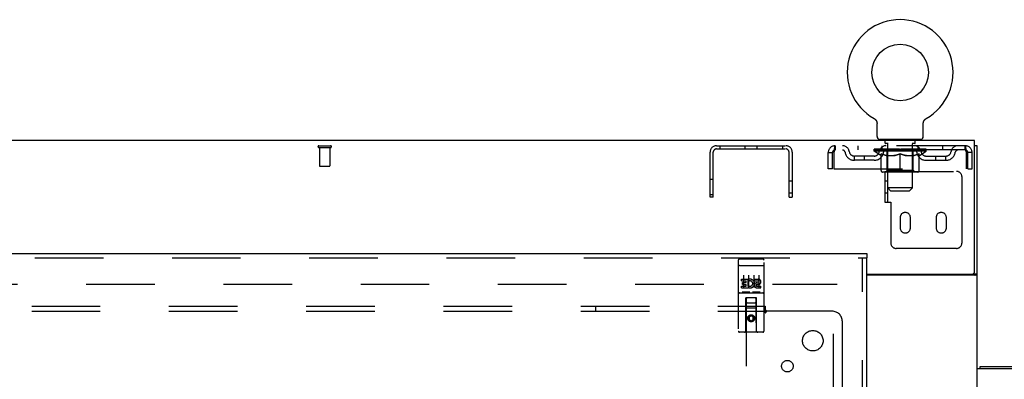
# Model space of a CAD drawing. Header units: inches. Extents: x 0 to 304, y 0 to 196.
# Tile 70 of 98: x 108 to 132, y 138 to 146. Entities that reach past the tile are written whole.
import ezdxf

# ---------------------------------------------------------------- set-up
doc = ezdxf.new("R2010")
doc.units = ezdxf.units.IN
doc.header["$LTSCALE"] = 16.696429
doc.header["$MEASUREMENT"] = 0
doc.linetypes.add('HIDDEN', pattern=[0.2, 0.1, -0.1])
doc.layers.get('0').update_dxf_attribs({"linetype": 'CONTINUOUS'})
for name, color, linetype in [('DEFAULT_2', 8, 'HIDDEN'), ('MAIN_DOOR_ASSEMBLY', 7, 'CONTINUOUS'), ('SUBPANELS', 7, 'CONTINUOUS')]:
    doc.layers.add(name, color=color, linetype=linetype)

msp = doc.modelspace()

# ---------------------------------------------------------------- linework, layer by layer
at = {"color": 7, "linetype": 'Continuous'}
for p, q in [((128.442, 143.945), (128.442, 143.945)), ((128.442, 143.945), (128.447, 143.943)), ((128.445, 143.944), (128.443, 143.944)), ((128.447, 143.943), (128.451, 143.94)), ((128.451, 143.94), (128.455, 143.937)), ((128.455, 143.937), (128.459, 143.934)), ((128.459, 143.934), (128.463, 143.931)), ((128.463, 143.931), (128.467, 143.927)), ((128.467, 143.928), (128.471, 143.924)), ((128.471, 143.924), (128.474, 143.92)), ((128.474, 143.921), (128.478, 143.917)), ((128.478, 143.917), (128.481, 143.913)), ((128.481, 143.913), (128.484, 143.909)), ((128.484, 143.909), (128.487, 143.905)), ((128.487, 143.905), (128.49, 143.901)), ((128.49, 143.901), (128.493, 143.896)), ((128.493, 143.897), (128.496, 143.892)), ((128.496, 143.892), (128.498, 143.888)), ((128.498, 143.888), (128.5, 143.883)), ((128.5, 143.883), (128.503, 143.879)), ((128.503, 143.879), (128.505, 143.874)), ((128.505, 143.874), (128.506, 143.869)), ((128.506, 143.869), (128.508, 143.864)), ((128.508, 143.864), (128.509, 143.86)), ((128.509, 143.86), (128.511, 143.855)), ((128.511, 143.855), (128.512, 143.85)), ((128.512, 143.85), (128.513, 143.845)), ((128.513, 143.845), (128.514, 143.84)), ((128.515, 143.506), (128.515, 143.82)), ((129.64, 143.825), (129.64, 143.83)), ((129.64, 143.82), (129.64, 143.825)), ((129.64, 143.506), (129.64, 143.82)), ((129.641, 143.84), (129.642, 143.845)), ((129.641, 143.835), (129.641, 143.84)), ((129.642, 143.845), (129.643, 143.85)), ((129.643, 143.85), (129.644, 143.855)), ((129.644, 143.855), (129.646, 143.86)), ((129.645, 143.86), (129.647, 143.864)), ((129.647, 143.864), (129.649, 143.869)), ((129.649, 143.869), (129.65, 143.874)), ((129.65, 143.874), (129.652, 143.879)), ((129.652, 143.879), (129.655, 143.883)), ((129.655, 143.883), (129.657, 143.888)), ((129.657, 143.888), (129.659, 143.892)), ((129.659, 143.892), (129.662, 143.897)), ((129.662, 143.896), (129.665, 143.901)), ((129.665, 143.901), (129.668, 143.905)), ((129.668, 143.905), (129.671, 143.909)), ((129.671, 143.909), (129.674, 143.913)), ((129.674, 143.913), (129.677, 143.917)), ((129.677, 143.917), (129.681, 143.921)), ((129.681, 143.92), (129.684, 143.924)), ((129.684, 143.924), (129.688, 143.928)), ((129.688, 143.927), (129.692, 143.931)), ((129.692, 143.931), (129.696, 143.934)), ((129.696, 143.934), (129.7, 143.937)), ((129.7, 143.937), (129.704, 143.94)), ((129.704, 143.94), (129.708, 143.943)), ((129.704, 143.94), (129.705, 143.941)), ((129.708, 143.943), (129.713, 143.945)), ((129.712, 143.944), (129.71, 143.944)), ((129.713, 143.945), (129.713, 143.945)), ((130.89, 143.407), (52.265, 143.407)), ((128.577, 143.437), (128.577, 143.407)), ((129.577, 143.437), (128.577, 143.437)), ((129.577, 143.437), (129.577, 143.407)), ((130.89, 140.219), (130.89, 143.407)), ((130.952, 143.282), (130.89, 143.282)), ((130.952, 137.844), (130.952, 143.282)), ((128.265, 140.157), (130.827, 140.157)), ((130.855, 140.163), (130.952, 140.163)), ((130.892, 140.126), (128.265, 140.126)), ((131.027, 137.844), (131.027, 137.907))]:
    msp.add_line(p, q, dxfattribs=at)
at = {"color": 3, "linetype": 'Continuous'}
for p, q in [((130.952, 103.47), (130.952, 137.844)), ((133.585, 137.844), (130.952, 137.844)), ((131.027, 137.907), (145.877, 137.907))]:
    msp.add_line(p, q, dxfattribs=at)
at = {"color": 7, "linetype": 'Continuous'}
for points in [[(128.514, 143.84), (128.514, 143.835), (128.515, 143.83), (128.515, 143.825), (128.515, 143.82)], [(129.64, 143.825), (129.64, 143.83), (129.641, 143.835)], [(130.892, 140.126), (130.894, 140.127), (130.896, 140.129), (130.899, 140.13), (130.902, 140.132), (130.906, 140.134), (130.91, 140.135), (130.913, 140.137)], [(130.913, 140.137), (130.921, 140.14), (130.925, 140.141), (130.929, 140.143), (130.932, 140.144), (130.935, 140.145), (130.938, 140.147), (130.941, 140.148), (130.943, 140.15), (130.946, 140.152), (130.947, 140.153), (130.949, 140.155), (130.95, 140.156), (130.951, 140.158), (130.952, 140.16), (130.952, 140.162), (130.952, 140.163)]]:
    msp.add_lwpolyline(points, dxfattribs=at)
at = {"color": 3, "linetype": 'Continuous'}
for points in [[(130.797, 140.126), (130.797, 140.128), (130.797, 140.13), (130.797, 140.131), (130.797, 140.133), (130.798, 140.135), (130.799, 140.137), (130.8, 140.138), (130.801, 140.14), (130.803, 140.141), (130.805, 140.143), (130.807, 140.144), (130.809, 140.146), (130.811, 140.147)], [(130.811, 140.147), (130.815, 140.15), (130.817, 140.151), (130.82, 140.153), (130.822, 140.154), (130.824, 140.156), (130.825, 140.157)]]:
    msp.add_lwpolyline(points, dxfattribs=at)
at = {"color": 7, "linetype": 'Continuous'}
msp.add_circle((129.077, 145.065), 0.688, dxfattribs=at)
for centre, radius, start, end in [((129.077, 145.065), 1.288, 299.5053, 240.4947), ((128.584, 143.506), 0.069, 180, 265), ((129.571, 143.506), 0.069, 275, 360), ((130.827, 140.219), 0.0625, 270, 360)]:
    msp.add_arc(centre, radius, start, end, dxfattribs=at)
at = {"layer": 'DEFAULT_2', "color": 8, "linetype": 'HIDDEN'}
for p, q in [((128.45, 143.941), (128.451, 143.94)), ((114.935, 143.282), (115.219, 143.282)), ((124.61, 143.282), (126.294, 143.282)), ((124.693, 143.282), (124.693, 143.204)), ((125.304, 143.204), (125.304, 143.282)), ((125.6, 143.204), (125.6, 143.282)), ((126.211, 143.282), (126.211, 143.204)), ((127.494, 143.282), (127.494, 143.178)), ((130.66, 143.282), (127.494, 143.282)), ((128.046, 143.282), (128.046, 143.178)), ((128.64, 143.178), (128.64, 143.282)), ((128.674, 143.437), (128.674, 143.407)), ((128.712, 143.347), (128.712, 143.427)), ((128.782, 143.337), (128.722, 143.337)), ((128.777, 141.907), (128.777, 143.327)), ((129.432, 143.337), (129.373, 143.337)), ((129.377, 142.256), (129.377, 143.327)), ((129.442, 143.347), (129.442, 143.427)), ((129.48, 143.437), (129.48, 143.407)), ((129.515, 143.178), (129.515, 143.282)), ((130.109, 143.282), (130.109, 143.178)), ((130.66, 143.178), (130.66, 143.282)), ((114.935, 143.239), (115.219, 143.239)), ((114.953, 143.239), (114.953, 142.792)), ((115.201, 143.239), (115.201, 142.792)), ((124.452, 142.032), (124.452, 143.124)), ((124.53, 142.032), (124.53, 143.124)), ((124.61, 143.204), (126.294, 143.204)), ((126.374, 142.032), (126.374, 143.124)), ((126.452, 143.124), (126.452, 142.032)), ((127.327, 142.719), (127.327, 143.115)), ((127.327, 143.115), (127.431, 143.115)), ((127.431, 142.719), (127.431, 143.115)), ((127.461, 143.115), (127.461, 142.719)), ((130.66, 143.178), (127.494, 143.178)), ((127.963, 142.927), (127.963, 143.031)), ((128.446, 143.031), (127.963, 143.031)), ((128.213, 142.927), (128.213, 143.031)), ((128.444, 143.152), (128.444, 143.199)), ((129.711, 143.152), (128.444, 143.152)), ((128.604, 143.041), (128.444, 143.152)), ((128.454, 143.192), (128.454, 143.199)), ((128.463, 143.189), (128.463, 143.192)), ((128.463, 143.189), (129.692, 143.189)), ((128.471, 143.189), (128.471, 143.192)), ((128.472, 143.189), (128.472, 143.192)), ((128.482, 143.192), (128.482, 143.199)), ((128.499, 143.189), (128.499, 143.192)), ((128.501, 143.189), (128.501, 143.192)), ((128.529, 143.192), (128.529, 143.199)), ((128.544, 143.189), (128.544, 143.192)), ((128.546, 143.189), (128.546, 143.192)), ((128.751, 143.192), (128.549, 143.192)), ((128.592, 143.192), (128.592, 143.199)), ((128.594, 143.189), (128.594, 143.192)), ((128.594, 143.189), (128.594, 143.192)), ((128.597, 143.189), (128.597, 143.192)), ((128.604, 143.041), (128.614, 143.041)), ((128.605, 143.189), (128.605, 143.192)), ((128.605, 143.189), (128.605, 143.192)), ((128.608, 143.189), (128.608, 143.192)), ((128.611, 143.189), (128.611, 143.193)), ((128.614, 142.678), (128.614, 143.084)), ((128.616, 143.189), (128.616, 143.192)), ((128.63, 143.189), (128.63, 143.192)), ((128.648, 143.189), (128.648, 143.192)), ((128.649, 143.189), (128.649, 143.195)), ((128.669, 143.189), (128.669, 143.192)), ((128.67, 143.192), (128.67, 143.199)), ((128.68, 143.189), (128.68, 143.192)), ((128.684, 143.189), (128.684, 143.192)), ((128.694, 143.189), (128.694, 143.192)), ((128.705, 143.189), (128.705, 143.196)), ((128.72, 143.189), (128.72, 143.192)), ((128.723, 143.189), (128.723, 143.192)), ((128.751, 143.189), (128.751, 143.192)), ((128.818, 143.192), (128.756, 143.192)), ((128.756, 143.041), (128.936, 143.041)), ((128.761, 143.192), (128.761, 143.199)), ((128.765, 142.68), (128.765, 143.149)), ((128.768, 143.189), (128.768, 143.192)), ((128.772, 143.189), (128.772, 143.192)), ((128.778, 143.189), (128.778, 143.197)), ((128.782, 143.189), (128.782, 143.192)), ((128.793, 143.189), (128.793, 143.192)), ((128.818, 143.189), (128.818, 143.192)), ((128.892, 143.192), (128.833, 143.192)), ((128.854, 143.189), (128.854, 143.192)), ((128.861, 143.192), (128.861, 143.199)), ((128.865, 143.189), (128.865, 143.192)), ((128.867, 143.189), (128.867, 143.198)), ((128.87, 143.189), (128.87, 143.192)), ((128.877, 143.189), (128.877, 143.192)), ((128.892, 143.189), (128.892, 143.192)), ((128.973, 143.192), (128.918, 143.192)), ((128.932, 143.189), (128.932, 143.192)), ((128.963, 143.192), (129.041, 143.197)), ((128.968, 143.192), (128.968, 143.199)), ((128.968, 143.192), (128.968, 143.199)), ((128.968, 143.199), (128.968, 143.199)), ((128.968, 143.189), (128.968, 143.192)), ((128.972, 143.189), (128.972, 143.193)), ((128.973, 143.189), (128.973, 143.192)), ((128.973, 143.189), (128.973, 143.192)), ((129.008, 143.192), (129.073, 143.192)), ((129.014, 143.189), (129.014, 143.192)), ((129.019, 143.192), (129.019, 143.195)), ((129.041, 143.192), (129.041, 143.197)), ((129.057, 143.189), (129.057, 143.192)), ((129.075, 143.192), (129.075, 143.192)), ((129.075, 143.189), (129.075, 143.192)), ((129.075, 143.189), (129.075, 143.192)), ((129.077, 143.192), (129.077, 143.199)), ((129.077, 143.199), (129.192, 143.192)), ((129.077, 142.641), (129.077, 143.084)), ((129.08, 143.189), (129.08, 143.192)), ((129.08, 143.189), (129.08, 143.192)), ((129.08, 143.192), (129.08, 143.192)), ((129.098, 143.189), (129.098, 143.192)), ((129.098, 143.192), (129.147, 143.192)), ((129.141, 143.189), (129.141, 143.192)), ((129.182, 143.189), (129.182, 143.192)), ((129.182, 143.189), (129.182, 143.192)), ((129.182, 143.192), (129.237, 143.192)), ((129.183, 143.189), (129.183, 143.193)), ((129.187, 143.192), (129.187, 143.199)), ((129.187, 143.192), (129.187, 143.199)), ((129.187, 143.199), (129.187, 143.199)), ((129.187, 143.189), (129.187, 143.192)), ((129.219, 143.041), (129.399, 143.041)), ((129.223, 143.189), (129.223, 143.192)), ((129.263, 143.189), (129.263, 143.192)), ((129.263, 143.192), (129.322, 143.192)), ((129.278, 143.189), (129.278, 143.192)), ((129.285, 143.189), (129.285, 143.192)), ((129.288, 143.189), (129.288, 143.198)), ((129.29, 143.189), (129.29, 143.192)), ((129.294, 143.192), (129.294, 143.199)), ((129.301, 143.189), (129.301, 143.192)), ((129.337, 143.189), (129.337, 143.192)), ((129.337, 143.192), (129.399, 143.192)), ((129.362, 143.189), (129.362, 143.192)), ((129.372, 143.189), (129.372, 143.192)), ((129.377, 143.189), (129.377, 143.197)), ((129.383, 143.189), (129.383, 143.192)), ((129.387, 143.189), (129.387, 143.192)), ((129.39, 142.68), (129.39, 143.149)), ((129.394, 143.192), (129.394, 143.199)), ((129.404, 143.189), (129.404, 143.192)), ((129.404, 143.192), (129.606, 143.192)), ((129.432, 143.189), (129.432, 143.192)), ((129.435, 143.189), (129.435, 143.192)), ((129.45, 143.189), (129.45, 143.196)), ((129.461, 143.189), (129.461, 143.192)), ((129.471, 143.189), (129.471, 143.192)), ((129.475, 143.189), (129.475, 143.192)), ((129.485, 143.192), (129.485, 143.199)), ((129.486, 143.189), (129.486, 143.192)), ((129.506, 143.189), (129.506, 143.195)), ((129.507, 143.189), (129.507, 143.192)), ((129.525, 143.189), (129.525, 143.192)), ((129.539, 143.189), (129.539, 143.192)), ((129.541, 142.678), (129.541, 143.084)), ((129.541, 143.041), (129.551, 143.041)), ((129.544, 143.189), (129.544, 143.193)), ((129.547, 143.189), (129.547, 143.192)), ((129.55, 143.189), (129.55, 143.192)), ((129.55, 143.189), (129.55, 143.192)), ((129.551, 143.041), (129.711, 143.152)), ((129.558, 143.189), (129.558, 143.192)), ((129.56, 143.189), (129.56, 143.192)), ((129.561, 143.189), (129.561, 143.192)), ((129.563, 143.192), (129.563, 143.199)), ((129.609, 143.189), (129.609, 143.192)), ((129.611, 143.189), (129.611, 143.192)), ((129.626, 143.192), (129.626, 143.199)), ((129.654, 143.189), (129.654, 143.192)), ((129.656, 143.189), (129.656, 143.192)), ((129.673, 143.192), (129.673, 143.199)), ((129.683, 143.189), (129.683, 143.192)), ((129.684, 143.189), (129.684, 143.192)), ((129.692, 143.189), (129.692, 143.192)), ((129.701, 143.192), (129.701, 143.199)), ((129.709, 143.031), (130.192, 143.031)), ((129.711, 143.152), (129.711, 143.199)), ((129.942, 142.927), (129.942, 143.031)), ((130.192, 142.927), (130.192, 143.031)), ((130.693, 143.115), (130.689, 143.152)), ((130.693, 143.115), (130.689, 143.129)), ((130.693, 142.719), (130.693, 143.115)), ((130.723, 142.719), (130.723, 143.115)), ((130.827, 143.115), (130.723, 143.115)), ((130.827, 142.719), (130.827, 143.115)), ((114.963, 142.782), (115.191, 142.782)), ((128.446, 142.927), (127.963, 142.927)), ((129.709, 142.927), (130.192, 142.927)), ((127.431, 142.719), (127.327, 142.719)), ((127.461, 142.719), (130.693, 142.719)), ((129.504, 142.641), (128.651, 142.641)), ((128.702, 142.657), (128.702, 141.907)), ((128.702, 142.657), (130.452, 142.657)), ((128.765, 142.68), (128.725, 142.641)), ((129.39, 142.68), (128.765, 142.68)), ((129.39, 142.68), (129.43, 142.641)), ((130.723, 142.719), (130.827, 142.719)), ((124.452, 142.469), (124.53, 142.469)), ((126.374, 142.43), (126.452, 142.43)), ((128.702, 142.43), (128.777, 142.43)), ((130.577, 142.532), (130.577, 140.907)), ((124.452, 142.094), (124.53, 142.094)), ((126.374, 142.134), (126.452, 142.134)), ((128.702, 142.134), (128.777, 142.134)), ((129.377, 142.256), (128.777, 142.256)), ((128.846, 142.187), (128.777, 142.256)), ((128.846, 142.187), (129.308, 142.187)), ((129.308, 142.187), (129.377, 142.256)), ((124.53, 142.032), (124.452, 142.032)), ((126.374, 142.032), (126.452, 142.032)), ((128.702, 141.907), (128.852, 141.907)), ((128.852, 141.907), (128.852, 140.907)), ((129.077, 141.532), (129.077, 141.282)), ((129.327, 141.282), (129.327, 141.532)), ((129.952, 141.532), (129.952, 141.282)), ((130.202, 141.282), (130.202, 141.532)), ((130.452, 140.782), (128.977, 140.782)), ((92.577, 139.907), (127.546, 139.907)), ((127.452, 66.907), (127.452, 139.907))]:
    msp.add_line(p, q, dxfattribs=at)
for points in [[(127.494, 143.282), (127.492, 143.281), (127.49, 143.278), (127.487, 143.273), (127.485, 143.265), (127.483, 143.256), (127.48, 143.246), (127.478, 143.233), (127.476, 143.219), (127.473, 143.204), (127.471, 143.187), (127.469, 143.17), (127.466, 143.152), (127.461, 143.115)], [(130.689, 143.152), (130.686, 143.17), (130.684, 143.187), (130.682, 143.204), (130.679, 143.219), (130.677, 143.233), (130.675, 143.246), (130.672, 143.256), (130.67, 143.265), (130.668, 143.273), (130.665, 143.278), (130.663, 143.281), (130.66, 143.282)], [(127.494, 143.178), (127.492, 143.178), (127.49, 143.176), (127.487, 143.174), (127.485, 143.172), (127.483, 143.168), (127.48, 143.164), (127.478, 143.16), (127.476, 143.154), (127.473, 143.148), (127.471, 143.142), (127.469, 143.136), (127.466, 143.129), (127.461, 143.115)], [(128.764, 143.041), (128.739, 143.045), (128.714, 143.051), (128.69, 143.058), (128.665, 143.065), (128.64, 143.074), (128.614, 143.084)], [(128.614, 143.083), (128.638, 143.074), (128.663, 143.065), (128.686, 143.057), (128.71, 143.051), (128.733, 143.045), (128.756, 143.041)], [(129.077, 143.084), (129.051, 143.074), (129.026, 143.065), (129.001, 143.058), (128.976, 143.051), (128.951, 143.045), (128.927, 143.041)], [(128.936, 143.041), (128.959, 143.045), (128.983, 143.051), (129.006, 143.057), (129.03, 143.065), (129.053, 143.073), (129.077, 143.083)], [(129.228, 143.041), (129.204, 143.045), (129.179, 143.051), (129.154, 143.058), (129.129, 143.066), (129.103, 143.074), (129.077, 143.084)], [(129.077, 143.083), (129.102, 143.073), (129.126, 143.065), (129.149, 143.057), (129.173, 143.051), (129.196, 143.045), (129.219, 143.041)], [(129.541, 143.084), (129.515, 143.074), (129.49, 143.065), (129.465, 143.057), (129.44, 143.051), (129.416, 143.045), (129.391, 143.041)], [(129.399, 143.041), (129.422, 143.045), (129.446, 143.051), (129.469, 143.058), (129.493, 143.065), (129.517, 143.074), (129.541, 143.083)], [(130.689, 143.129), (130.686, 143.136), (130.684, 143.142), (130.682, 143.148), (130.679, 143.154), (130.677, 143.16), (130.675, 143.164), (130.672, 143.168), (130.67, 143.172), (130.668, 143.174), (130.665, 143.176), (130.663, 143.178), (130.66, 143.178)]]:
    msp.add_lwpolyline(points, dxfattribs=at)
for centre, radius, start, end in [((114.935, 143.26), 0.0215, 90, 270), ((115.219, 143.26), 0.0215, 270, 90), ((124.61, 143.124), 0.158, 90, 180), ((126.294, 143.124), 0.158, 0, 90), ((127.494, 143.115), 0.167, 90, 180), ((127.674, 143.115), 0.167, 8.0716, 90), ((128.735, 143.115), 0.167, 90, 171.9284), ((128.584, 143.506), 0.069, 265, 270), ((128.702, 143.427), 0.01, 0, 90), ((128.722, 143.347), 0.01, 180, 270), ((128.767, 143.327), 0.01, 0, 90), ((129.387, 143.327), 0.01, 90, 180), ((129.42, 143.115), 0.167, 8.0716, 90), ((129.432, 143.347), 0.01, 270, 360), ((129.452, 143.427), 0.01, 90, 180), ((129.571, 143.506), 0.069, 270, 275), ((130.481, 143.115), 0.167, 90, 171.9284), ((130.66, 143.115), 0.167, 0, 90), ((124.61, 143.124), 0.08, 90, 180), ((126.294, 143.124), 0.08, 0, 90), ((127.494, 143.115), 0.063, 90, 180), ((127.674, 143.115), 0.0625, 7.9863, 90), ((127.963, 143.156), 0.229, 187.9863, 270), ((127.963, 143.156), 0.125, 188.0716, 270), ((128.446, 143.156), 0.125, 270, 351.9284), ((128.446, 143.156), 0.229, 270, 352.0137), ((128.735, 143.115), 0.0625, 90, 172.0137), ((128.725, 143.149), 0.0398, 0, 90), ((129.43, 143.149), 0.0398, 90, 180), ((129.42, 143.115), 0.0625, 7.9863, 90), ((129.709, 143.156), 0.229, 187.9863, 270), ((129.709, 143.156), 0.125, 188.0716, 270), ((130.192, 143.156), 0.125, 270, 351.9284), ((130.192, 143.156), 0.229, 270, 352.0137), ((130.481, 143.115), 0.0625, 90, 172.0137), ((130.66, 143.115), 0.063, 0, 90), ((114.963, 142.792), 0.01, 180, 270), ((115.191, 142.792), 0.01, 270, 360), ((128.651, 142.678), 0.0371, 180, 270), ((129.504, 142.678), 0.0371, 270, 360), ((130.452, 142.532), 0.125, 0, 90), ((129.202, 141.532), 0.125, 0, 180), ((130.077, 141.532), 0.125, 0, 180), ((129.202, 141.282), 0.125, 180, 360), ((130.077, 141.282), 0.125, 180, 360), ((128.977, 140.907), 0.125, 180, 270), ((130.452, 140.907), 0.125, 270, 360)]:
    msp.add_arc(centre, radius, start, end, dxfattribs=at)
for centre, major_axis, ratio, start_param, end_param in [((129.077, 143.199), (0.633, 0.007), 0.05963, 2.96643, 3.140963), ((128.424, 143.187), (0.198, 0), 0.060556, 0.430652, 1.470503), ((129.077, 143.199), (0.633, 0), 0.060556, -3.141593, -2.96706), ((128.424, 143.18), (0.198, 0.002), 0.05963, 1.376596, 1.469874), ((129.077, 143.199), (0.633, 0.013), 0.05688, 2.791345, 2.965878), ((128.469, 143.187), (0.198, -0.002), 0.05963, 0.605815, 1.645666), ((128.4, 143.187), (0.198, 0.002), 0.05963, 0.25549, 1.295341), ((129.077, 143.199), (0.633, -0.007), 0.05963, -2.96643, -2.791898), ((128.469, 143.18), (0.198, 0), 0.060556, 1.551758, 1.645036), ((128.4, 143.18), (0.198, 0.004), 0.05688, 1.20151, 1.294789), ((128.47, 143.183), (0.164, 0.002), 0.05963, 1.065228, 1.614276), ((128.45, 143.183), (0.164, 0.003), 0.05688, 0.890143, 1.43919), ((128.508, 143.183), (0.164, 0), 0.060556, 1.240391, 1.789438), ((129.077, 143.199), (0.633, 0.019), 0.052395, 2.616403, 2.790936), ((128.531, 143.187), (0.198, -0.004), 0.05688, 0.7809, 1.820751), ((128.396, 143.187), (0.198, 0.004), 0.05688, 0.080405, 1.120256), ((129.077, 143.199), (0.633, -0.013), 0.05688, -2.791345, -2.616812), ((128.531, 143.18), (0.198, -0.002), 0.05963, 1.72692, 1.820198), ((128.396, 143.18), (0.198, 0.006), 0.052395, 1.026568, 1.119847), ((128.449, 143.183), (0.164, 0.005), 0.052395, 0.715201, 1.264248), ((128.563, 143.183), (0.164, -0.002), 0.05963, 1.415553, 1.9646), ((129.077, 143.199), (0.633, 0.025), 0.046319, 2.441654, 2.616187), ((128.61, 143.187), (0.198, -0.006), 0.052395, 0.955842, 1.995693), ((129.077, 143.199), (0.633, -0.019), 0.052395, -2.616403, -2.44187), ((128.413, 143.187), (0.198, 0.006), 0.052395, -0.094537, 0.945314), ((128.61, 143.18), (0.198, -0.004), 0.05688, 1.902006, 1.995284), ((128.413, 143.18), (0.198, 0.008), 0.046319, 0.851819, 0.945098), ((128.468, 143.183), (0.164, 0.006), 0.046319, 0.540452, 1.089499), ((128.635, 143.183), (0.164, -0.003), 0.05688, 1.590638, 2.139686), ((129.077, 143.199), (0.633, 0.029), 0.038841, 2.267123, 2.441656), ((128.704, 143.187), (0.198, -0.008), 0.046319, 1.130591, 2.170442), ((129.077, 143.199), (0.633, -0.025), 0.046319, -2.441654, -2.267121), ((128.45, 143.187), (0.198, 0.008), 0.046319, -0.269286, 0.770565), ((128.704, 143.18), (0.198, -0.006), 0.052395, 2.076947, 2.170226), ((128.45, 143.18), (0.198, 0.009), 0.038841, 0.677289, 0.770567), ((128.505, 143.183), (0.164, 0.008), 0.038841, 0.365921, 0.914969), ((128.719, 143.183), (0.164, -0.005), 0.052395, 1.76558, 2.314627), ((129.077, 143.199), (0.633, 0.033), 0.030195, 2.09281, 2.267343), ((128.809, 143.187), (0.198, -0.009), 0.038841, 1.305122, 2.344973), ((129.077, 143.199), (0.633, -0.029), 0.038841, -2.267123, -2.092591), ((128.507, 143.187), (0.198, 0.009), 0.038841, -0.443817, 0.596034), ((128.809, 143.18), (0.198, -0.008), 0.046319, 2.251696, 2.344975), ((128.507, 143.18), (0.198, 0.01), 0.030195, 0.502975, 0.596254), ((128.559, 143.183), (0.164, 0.009), 0.030195, 0.191608, 0.740655), ((128.815, 143.183), (0.164, -0.006), 0.046319, 1.940329, 2.489376), ((128.58, 143.187), (0.198, 0.01), 0.030195, -0.61813, 0.421721), ((129.077, 143.199), (0.633, 0.036), 0.020645, 1.918687, 2.09322), ((128.922, 143.187), (0.198, -0.01), 0.030195, 1.479435, 2.519286), ((129.077, 143.199), (0.633, -0.033), 0.030195, -2.09281, -1.918277), ((128.922, 143.18), (0.198, -0.009), 0.038841, 2.426227, 2.519505), ((128.58, 143.18), (0.198, 0.011), 0.020645, 0.328852, 0.422131), ((128.629, 143.183), (0.164, 0.009), 0.020645, 0.017485, 0.566532), ((128.918, 143.183), (0.164, -0.008), 0.038841, 2.11486, 2.663907), ((128.669, 143.187), (0.198, 0.011), 0.020645, -0.792253, 0.247598), ((129.077, 143.199), (0.633, 0.038), 0.010478, 1.744704, 1.919237), ((129.039, 143.187), (0.198, -0.011), 0.020645, 1.653558, 2.693409), ((129.077, 143.199), (0.633, -0.036), 0.020645, -1.918687, -1.744154), ((129.039, 143.18), (0.198, -0.01), 0.030195, 2.60054, 2.693819), ((128.669, 143.18), (0.198, 0.012), 0.010478, 0.154869, 0.248148), ((128.713, 143.183), (0.164, 0.01), 0.010478, 6.126688, 6.675735), ((129.026, 143.183), (0.164, -0.009), 0.030195, 2.289173, 2.83822), ((128.77, 143.187), (0.198, 0.012), 0.010478, -0.966236, -0.000846), ((129.158, 143.187), (0.198, -0.012), 0.010478, 1.827541, 2.867392), ((129.077, 143.199), (0.633, -0.038), 0.010478, -1.744704, -1.570171), ((129.158, 143.18), (0.198, -0.011), 0.020645, 2.774664, 2.867942), ((129.136, 143.183), (0.164, -0.009), 0.020645, 2.463296, 3.012344), ((128.997, 143.187), (0.198, 0.012), 0.010478, 0.274201, 1.314052), ((128.911, 143.183), (0.164, 0.01), 0.010478, -0.000298, 0.504314), ((128.88, 143.18), (0.198, 0.012), 0.010478, 0.192946, 0.399283), ((129.077, 143.199), (0.633, 0.038), 0.010478, -1.578586, -1.396888), ((129.275, 143.18), (0.198, -0.012), 0.010478, 2.948646, 3.041925), ((129.244, 143.183), (0.164, -0.01), 0.010478, 2.637279, 3.142076), ((129.116, 143.187), (0.198, 0.011), 0.020645, 0.448184, 1.488034), ((129.019, 143.183), (0.164, 0.009), 0.020645, 0.129249, 0.678296), ((128.997, 143.18), (0.198, 0.011), 0.020645, 0.273651, 0.366929), ((129.077, 143.199), (0.633, 0.036), 0.020645, -1.397439, -1.222906), ((129.385, 143.187), (0.198, -0.012), 0.010478, -3.140747, -2.175357), ((129.077, 143.199), (0.633, -0.038), 0.010478, 1.222355, 1.396888), ((129.233, 143.187), (0.198, 0.01), 0.030195, 0.622307, 1.662158), ((129.129, 143.183), (0.164, 0.009), 0.030195, 0.303372, 0.852419), ((129.442, 143.183), (0.164, -0.01), 0.010478, 2.749043, 3.29809), ((129.486, 143.187), (0.198, -0.011), 0.020645, 2.893995, 3.933846), ((129.116, 143.18), (0.198, 0.01), 0.030195, 0.447774, 0.541052), ((129.486, 143.18), (0.198, -0.012), 0.010478, 2.893445, 2.986723), ((129.077, 143.199), (0.633, 0.033), 0.030195, -1.223315, -1.048783), ((129.346, 143.187), (0.198, 0.009), 0.038841, 0.79662, 1.836471), ((129.077, 143.199), (0.633, -0.036), 0.020645, 1.048373, 1.222906), ((129.237, 143.183), (0.164, 0.008), 0.038841, 0.477686, 1.026733), ((129.526, 143.183), (0.164, -0.009), 0.020645, 2.57506, 3.124108), ((129.575, 143.187), (0.198, -0.01), 0.030195, 2.719872, 3.759723), ((129.451, 143.187), (0.198, 0.008), 0.046319, 0.971151, 2.011002), ((129.233, 143.18), (0.198, 0.009), 0.038841, 0.622087, 0.715366), ((129.575, 143.18), (0.198, -0.011), 0.020645, 2.719462, 2.812741), ((129.077, 143.199), (0.633, 0.029), 0.038841, -1.049002, -0.874469), ((129.077, 143.199), (0.633, -0.033), 0.030195, 0.87425, 1.048783), ((129.34, 143.183), (0.164, 0.006), 0.046319, 0.652216, 1.201263), ((129.545, 143.187), (0.198, 0.006), 0.052395, 1.1459, 2.185751), ((129.596, 143.183), (0.164, -0.009), 0.030195, 2.400937, 2.949985), ((129.648, 143.187), (0.198, -0.009), 0.038841, 2.545558, 3.585409), ((129.436, 143.183), (0.164, 0.005), 0.052395, 0.826965, 1.376012), ((129.346, 143.18), (0.198, 0.008), 0.046319, 0.796618, 0.889896), ((129.648, 143.18), (0.198, -0.01), 0.030195, 2.545339, 2.638617), ((129.624, 143.187), (0.198, 0.004), 0.05688, 1.320842, 2.360692), ((129.077, 143.199), (0.633, 0.025), 0.046319, -0.874471, -0.699939), ((129.077, 143.199), (0.633, -0.029), 0.038841, 0.699936, 0.874469), ((129.705, 143.187), (0.198, -0.008), 0.046319, 2.371028, 3.410879), ((129.65, 143.183), (0.164, -0.008), 0.038841, 2.226624, 2.775671), ((129.686, 143.187), (0.198, 0.002), 0.05963, 1.495927, 2.535778), ((129.52, 143.183), (0.164, 0.003), 0.05688, 1.001907, 1.550954), ((129.742, 143.187), (0.198, -0.006), 0.052395, 2.196279, 3.23613), ((129.687, 143.183), (0.164, -0.006), 0.046319, 2.052093, 2.601141), ((129.451, 143.18), (0.198, 0.006), 0.052395, 0.971367, 1.064645), ((129.705, 143.18), (0.198, -0.009), 0.038841, 2.371026, 2.464304), ((129.731, 143.187), (0.198, 0), 0.060556, 1.671089, 2.71094), ((129.759, 143.187), (0.198, -0.004), 0.05688, 2.021337, 3.061188), ((129.077, 143.199), (0.633, 0.019), 0.052395, -0.699723, -0.52519), ((129.077, 143.199), (0.633, -0.025), 0.046319, 0.525406, 0.699939), ((129.755, 143.187), (0.198, -0.002), 0.05963, 1.846251, 2.886102), ((129.592, 143.183), (0.164, 0.002), 0.05963, 1.176993, 1.72604), ((129.706, 143.183), (0.164, -0.005), 0.052395, 1.877344, 2.426392), ((129.647, 143.183), (0.164, 0), 0.060556, 1.352155, 1.901202), ((129.705, 143.183), (0.164, -0.003), 0.05688, 1.702402, 2.25145), ((129.685, 143.183), (0.164, -0.002), 0.05963, 1.527317, 2.076364), ((129.545, 143.18), (0.198, 0.004), 0.05688, 1.146309, 1.239587), ((129.742, 143.18), (0.198, -0.008), 0.046319, 2.196495, 2.289773), ((129.077, 143.199), (0.633, 0.013), 0.05688, -0.524781, -0.350248), ((129.077, 143.199), (0.633, -0.019), 0.052395, 0.350657, 0.52519), ((129.624, 143.18), (0.198, 0.002), 0.05963, 1.321394, 1.414673), ((129.759, 143.18), (0.198, -0.006), 0.052395, 2.021746, 2.115024), ((129.077, 143.199), (0.633, 0.007), 0.05963, -0.349695, -0.175162), ((129.077, 143.199), (0.633, -0.013), 0.05688, 0.175715, 0.350248), ((129.686, 143.18), (0.198, 0), 0.060556, 1.496556, 1.589835), ((129.755, 143.18), (0.198, -0.004), 0.05688, 1.846804, 1.940083), ((129.731, 143.18), (0.198, -0.002), 0.05963, 1.671719, 1.764997), ((129.077, 143.199), (0.633, 0), 0.060556, -0.174533, 0), ((129.077, 143.199), (0.633, -0.007), 0.05963, 0.000629, 0.175162)]:
    msp.add_ellipse(centre, major_axis=major_axis, ratio=ratio, start_param=start_param, end_param=end_param, dxfattribs=at)
at = {"layer": 'MAIN_DOOR_ASSEMBLY', "color": 3, "linetype": 'Continuous'}
for p, q in [((91.327, 140.657), (128.265, 140.657)), ((128.265, 66.261), (128.265, 140.553))]:
    msp.add_line(p, q, dxfattribs=at)
at = {"layer": 'MAIN_DOOR_ASSEMBLY', "color": 7, "linetype": 'Continuous'}
msp.add_line((128.265, 140.657), (128.265, 140.553), dxfattribs=at)
at = {"layer": 'MAIN_DOOR_ASSEMBLY', "color": 8, "linetype": 'HIDDEN'}
for p, q in [((91.327, 140.553), (128.265, 140.553)), ((125.14, 140.494), (125.14, 138.769)), ((125.17, 140.524), (125.735, 140.524)), ((125.765, 138.769), (125.765, 140.494)), ((128.161, 66.261), (128.161, 140.553)), ((125.157, 140.366), (125.156, 140.366)), ((125.157, 140.366), (125.157, 140.366)), ((125.159, 140.366), (125.159, 140.366)), ((125.16, 140.366), (125.159, 140.366)), ((125.161, 140.366), (125.16, 140.366)), ((125.162, 140.366), (125.161, 140.366)), ((125.162, 140.366), (125.162, 140.366)), ((125.163, 140.366), (125.162, 140.366)), ((125.164, 140.366), (125.163, 140.366)), ((125.165, 140.366), (125.164, 140.366)), ((125.166, 140.366), (125.165, 140.366)), ((125.167, 140.366), (125.166, 140.366)), ((125.167, 140.366), (125.167, 140.366)), ((125.168, 140.366), (125.167, 140.366)), ((125.169, 140.366), (125.168, 140.366)), ((125.17, 140.366), (125.169, 140.366)), ((125.17, 140.366), (125.735, 140.366)), ((125.735, 140.366), (125.736, 140.366)), ((125.736, 140.366), (125.737, 140.366)), ((125.737, 140.366), (125.738, 140.366)), ((125.738, 140.366), (125.739, 140.366)), ((125.739, 140.366), (125.74, 140.366)), ((125.74, 140.366), (125.74, 140.366)), ((125.742, 140.366), (125.742, 140.366)), ((125.742, 140.366), (125.743, 140.366)), ((125.743, 140.366), (125.744, 140.366)), ((125.744, 140.366), (125.745, 140.366)), ((125.745, 140.366), (125.746, 140.366)), ((125.746, 140.366), (125.746, 140.366)), ((125.746, 140.366), (125.747, 140.366)), ((125.747, 140.366), (125.748, 140.366)), ((125.221, 139.989), (125.221, 140.032)), ((125.221, 140.032), (125.377, 140.032)), ((125.221, 139.989), (125.334, 139.989)), ((125.242, 139.904), (125.242, 139.947)), ((125.242, 139.947), (125.334, 139.947)), ((125.242, 139.904), (125.334, 139.904)), ((125.265, 140.133), (125.265, 139.827)), ((125.334, 139.947), (125.334, 139.989)), ((125.334, 139.861), (125.334, 139.904)), ((125.377, 139.854), (125.377, 140.032)), ((125.401, 139.984), (125.384, 140.023)), ((125.39, 140.133), (125.39, 139.827)), ((125.515, 140.133), (125.515, 139.827)), ((125.533, 139.989), (125.533, 140.032)), ((125.533, 140.032), (125.625, 140.032)), ((125.533, 139.989), (125.625, 139.989)), ((125.593, 139.904), (125.639, 139.904)), ((125.597, 139.945), (125.625, 139.945)), ((125.64, 140.133), (125.64, 139.827)), ((125.17, 139.696), (125.735, 139.696)), ((125.221, 139.818), (125.221, 139.861)), ((125.221, 139.861), (125.334, 139.861)), ((125.221, 139.818), (125.377, 139.818)), ((125.414, 139.712), (125.242, 139.712)), ((125.377, 139.854), (125.39, 139.873)), ((125.377, 139.818), (125.377, 139.831)), ((125.38, 139.829), (125.377, 139.831)), ((125.664, 139.712), (125.492, 139.712)), ((125.597, 139.861), (125.689, 139.861)), ((125.597, 139.818), (125.689, 139.818)), ((125.689, 139.818), (125.689, 139.861)), ((125.322, 138.769), (125.326, 139.579)), ((125.347, 139.579), (125.326, 139.579)), ((125.327, 139.579), (125.327, 105.578)), ((125.557, 139.579), (125.347, 139.579)), ((125.367, 139.454), (125.537, 139.454)), ((125.579, 139.579), (125.557, 139.579)), ((125.577, 105.578), (125.577, 139.579)), ((125.582, 138.769), (125.579, 139.579)), ((125.58, 139.329), (125.325, 139.329)), ((125.452, 139.151), (125.39, 139.115)), ((125.39, 139.115), (125.39, 139.043)), ((125.39, 139.115), (125.4, 139.109)), ((125.39, 139.043), (125.4, 139.049)), ((125.39, 139.043), (125.452, 139.007)), ((125.452, 139.14), (125.4, 139.109)), ((125.4, 139.109), (125.4, 139.049)), ((125.4, 139.049), (125.452, 139.019)), ((125.452, 139.151), (125.452, 139.14)), ((125.515, 139.115), (125.452, 139.151)), ((125.505, 139.109), (125.452, 139.14)), ((125.452, 139.019), (125.505, 139.049)), ((125.452, 139.007), (125.515, 139.043)), ((125.452, 139.007), (125.452, 139.019)), ((125.515, 139.115), (125.505, 139.109)), ((125.505, 139.049), (125.505, 139.109)), ((125.515, 139.043), (125.505, 139.049)), ((125.515, 139.043), (125.515, 139.115)), ((125.735, 138.739), (125.17, 138.739))]:
    msp.add_line(p, q, dxfattribs=at)
for points in [[(125.156, 140.366), (125.155, 140.366), (125.155, 140.365), (125.155, 140.365), (125.154, 140.365), (125.154, 140.365), (125.154, 140.365), (125.153, 140.365), (125.153, 140.365), (125.153, 140.365), (125.152, 140.365), (125.152, 140.365), (125.152, 140.365), (125.151, 140.365), (125.151, 140.365), (125.151, 140.365), (125.15, 140.365), (125.15, 140.365), (125.15, 140.365), (125.149, 140.364), (125.149, 140.364), (125.149, 140.364), (125.148, 140.364), (125.148, 140.364), (125.148, 140.364), (125.148, 140.364), (125.147, 140.364), (125.147, 140.364), (125.147, 140.364), (125.147, 140.364), (125.146, 140.364), (125.146, 140.364), (125.146, 140.363), (125.146, 140.363), (125.145, 140.363), (125.145, 140.363), (125.145, 140.363), (125.145, 140.363), (125.144, 140.363), (125.144, 140.363), (125.144, 140.363), (125.144, 140.363), (125.144, 140.363), (125.143, 140.362), (125.143, 140.362), (125.143, 140.362), (125.143, 140.362), (125.143, 140.362), (125.142, 140.362), (125.142, 140.362), (125.142, 140.362), (125.142, 140.362), (125.142, 140.362), (125.142, 140.361), (125.142, 140.361), (125.141, 140.361), (125.141, 140.361), (125.141, 140.361), (125.141, 140.361), (125.141, 140.361), (125.141, 140.361), (125.141, 140.361), (125.141, 140.361), (125.141, 140.36), (125.14, 140.36), (125.14, 140.36), (125.14, 140.36), (125.14, 140.36), (125.14, 140.36), (125.14, 140.36), (125.14, 140.36), (125.14, 140.36), (125.14, 140.36), (125.14, 140.359), (125.14, 140.359), (125.14, 140.359), (125.14, 140.359), (125.14, 140.359)], [(125.159, 140.366), (125.158, 140.366), (125.157, 140.366)], [(125.74, 140.366), (125.741, 140.366), (125.742, 140.366)], [(125.748, 140.366), (125.749, 140.366), (125.749, 140.366), (125.749, 140.366), (125.75, 140.365), (125.75, 140.365), (125.751, 140.365), (125.751, 140.365), (125.751, 140.365), (125.752, 140.365), (125.752, 140.365), (125.752, 140.365), (125.753, 140.365), (125.753, 140.365), (125.753, 140.365), (125.754, 140.365), (125.754, 140.365), (125.754, 140.365), (125.755, 140.365), (125.755, 140.365), (125.755, 140.365), (125.756, 140.364), (125.756, 140.364), (125.756, 140.364), (125.756, 140.364), (125.757, 140.364), (125.757, 140.364), (125.757, 140.364), (125.758, 140.364), (125.758, 140.364), (125.758, 140.364), (125.758, 140.364), (125.759, 140.364), (125.759, 140.364), (125.759, 140.363), (125.759, 140.363), (125.76, 140.363), (125.76, 140.363), (125.76, 140.363), (125.76, 140.363), (125.761, 140.363), (125.761, 140.363), (125.761, 140.363), (125.761, 140.363), (125.761, 140.363), (125.762, 140.362), (125.762, 140.362), (125.762, 140.362), (125.762, 140.362), (125.762, 140.362), (125.763, 140.362), (125.763, 140.362), (125.763, 140.362), (125.763, 140.362), (125.763, 140.362), (125.763, 140.361), (125.763, 140.361), (125.764, 140.361), (125.764, 140.361), (125.764, 140.361), (125.764, 140.361), (125.764, 140.361), (125.764, 140.361), (125.764, 140.361), (125.764, 140.361), (125.764, 140.36), (125.764, 140.36), (125.765, 140.36), (125.765, 140.36), (125.765, 140.36), (125.765, 140.36), (125.765, 140.36), (125.765, 140.36), (125.765, 140.36), (125.765, 140.36), (125.765, 140.359), (125.765, 140.359), (125.765, 140.359), (125.765, 140.359), (125.765, 140.359)], [(125.242, 139.712), (125.241, 139.712), (125.241, 139.712), (125.241, 139.712), (125.241, 139.712), (125.241, 139.712), (125.24, 139.712), (125.24, 139.712), (125.24, 139.713), (125.24, 139.713), (125.24, 139.713), (125.239, 139.713), (125.239, 139.713), (125.239, 139.713), (125.239, 139.713), (125.239, 139.713), (125.239, 139.713), (125.238, 139.713), (125.238, 139.713), (125.238, 139.713), (125.238, 139.713), (125.238, 139.713), (125.238, 139.713), (125.238, 139.713), (125.237, 139.713), (125.237, 139.713), (125.237, 139.713), (125.237, 139.713), (125.237, 139.713), (125.237, 139.713), (125.237, 139.713), (125.236, 139.713), (125.236, 139.713), (125.236, 139.713), (125.236, 139.713), (125.236, 139.713), (125.236, 139.713), (125.236, 139.713), (125.236, 139.713), (125.236, 139.713), (125.236, 139.713), (125.235, 139.713), (125.235, 139.713), (125.235, 139.714), (125.235, 139.714), (125.235, 139.714), (125.235, 139.714)], [(125.42, 139.714), (125.42, 139.714), (125.42, 139.714), (125.42, 139.714), (125.42, 139.713), (125.42, 139.713), (125.419, 139.713), (125.419, 139.713), (125.419, 139.713), (125.419, 139.713), (125.419, 139.713), (125.419, 139.713), (125.419, 139.713), (125.419, 139.713), (125.419, 139.713), (125.418, 139.713), (125.418, 139.713), (125.418, 139.713), (125.418, 139.713), (125.418, 139.713), (125.418, 139.713), (125.418, 139.713), (125.418, 139.713), (125.417, 139.713), (125.417, 139.713), (125.417, 139.713), (125.417, 139.713), (125.417, 139.713), (125.417, 139.713), (125.417, 139.713), (125.416, 139.713), (125.416, 139.713), (125.416, 139.713), (125.416, 139.713), (125.416, 139.713), (125.416, 139.713), (125.415, 139.713), (125.415, 139.713), (125.415, 139.713), (125.415, 139.712), (125.415, 139.712), (125.414, 139.712), (125.414, 139.712), (125.414, 139.712), (125.414, 139.712), (125.414, 139.712)], [(125.492, 139.712), (125.491, 139.712), (125.491, 139.712), (125.491, 139.712), (125.491, 139.712), (125.491, 139.712), (125.49, 139.712), (125.49, 139.712), (125.49, 139.713), (125.49, 139.713), (125.49, 139.713), (125.489, 139.713), (125.489, 139.713), (125.489, 139.713), (125.489, 139.713), (125.489, 139.713), (125.489, 139.713), (125.488, 139.713), (125.488, 139.713), (125.488, 139.713), (125.488, 139.713), (125.488, 139.713), (125.488, 139.713), (125.488, 139.713), (125.487, 139.713), (125.487, 139.713), (125.487, 139.713), (125.487, 139.713), (125.487, 139.713), (125.487, 139.713), (125.487, 139.713), (125.487, 139.713), (125.486, 139.713), (125.486, 139.713), (125.486, 139.713), (125.486, 139.713), (125.486, 139.713), (125.486, 139.713), (125.486, 139.713), (125.486, 139.713), (125.486, 139.713), (125.485, 139.713), (125.485, 139.713), (125.485, 139.714), (125.485, 139.714), (125.485, 139.714), (125.485, 139.714)], [(125.67, 139.714), (125.67, 139.714), (125.67, 139.714), (125.67, 139.714), (125.67, 139.713), (125.67, 139.713), (125.669, 139.713), (125.669, 139.713), (125.669, 139.713), (125.669, 139.713), (125.669, 139.713), (125.669, 139.713), (125.669, 139.713), (125.669, 139.713), (125.669, 139.713), (125.668, 139.713), (125.668, 139.713), (125.668, 139.713), (125.668, 139.713), (125.668, 139.713), (125.668, 139.713), (125.668, 139.713), (125.668, 139.713), (125.667, 139.713), (125.667, 139.713), (125.667, 139.713), (125.667, 139.713), (125.667, 139.713), (125.667, 139.713), (125.667, 139.713), (125.666, 139.713), (125.666, 139.713), (125.666, 139.713), (125.666, 139.713), (125.666, 139.713), (125.666, 139.713), (125.665, 139.713), (125.665, 139.713), (125.665, 139.713), (125.665, 139.712), (125.665, 139.712), (125.664, 139.712), (125.664, 139.712), (125.664, 139.712), (125.664, 139.712), (125.664, 139.712)]]:
    msp.add_lwpolyline(points, dxfattribs=at)
for radius in [0.085, 0.0845]:
    msp.add_circle((125.452, 139.079), radius, dxfattribs=at)
for centre, radius, start, end in [((125.17, 140.494), 0.03, 90, 180), ((125.735, 140.494), 0.03, 0, 90), ((125.427, 139.925), 0.107, 244.2636, 113.4027), ((125.427, 139.925), 0.0639, 234.8895, 113.4026), ((125.597, 139.882), 0.0635, 90, 270), ((125.597, 139.883), 0.0219, 100.307, 270), ((125.626, 139.967), 0.0644, 282.2995, 90.0775), ((125.625, 139.967), 0.0219, 269.9011, 90), ((125.17, 139.666), 0.03, 90, 180), ((125.735, 139.666), 0.03, 0, 90), ((125.367, 139.539), 0.04, 90, 180), ((125.367, 139.494), 0.04, 180, 270), ((125.537, 139.539), 0.04, 0, 90), ((125.537, 139.494), 0.04, 270, 360), ((125.17, 138.769), 0.03, 180, 270), ((125.292, 138.769), 0.03, 270, 360), ((125.612, 138.769), 0.03, 180, 270), ((125.735, 138.769), 0.03, 270, 360)]:
    msp.add_arc(centre, radius, start, end, dxfattribs=at)
at = {"layer": 'SUBPANELS', "color": 8, "linetype": 'HIDDEN'}
for p, q in [((57.859, 139.376), (125.796, 139.376)), ((57.859, 139.251), (125.796, 139.251)), ((121.671, 139.251), (121.671, 139.376)), ((125.796, 139.376), (125.796, 139.289)), ((125.796, 139.21), (125.796, 139.289)), ((127.421, 139.251), (125.832, 139.251)), ((127.671, 137.411), (127.671, 139.001))]:
    msp.add_line(p, q, dxfattribs=at)
for points in [[(125.796, 139.289), (125.798, 139.287), (125.8, 139.284), (125.802, 139.282), (125.803, 139.28), (125.805, 139.278), (125.807, 139.276), (125.808, 139.274), (125.81, 139.273), (125.812, 139.271), (125.813, 139.269), (125.818, 139.264)], [(125.796, 139.21), (125.798, 139.211), (125.8, 139.211), (125.802, 139.212), (125.804, 139.213), (125.805, 139.215), (125.807, 139.216), (125.809, 139.218), (125.81, 139.219), (125.812, 139.221), (125.813, 139.223), (125.815, 139.225), (125.816, 139.227), (125.818, 139.23), (125.819, 139.232)], [(125.818, 139.264), (125.82, 139.262), (125.822, 139.26), (125.824, 139.258), (125.826, 139.256), (125.828, 139.254), (125.83, 139.252), (125.832, 139.251)], [(125.819, 139.232), (125.822, 139.237), (125.824, 139.24), (125.825, 139.242), (125.827, 139.245), (125.828, 139.247), (125.83, 139.249), (125.832, 139.251)]]:
    msp.add_lwpolyline(points, dxfattribs=at)
for centre, radius in [((126.952, 138.532), 0.25), ((126.334, 137.913), 0.141)]:
    msp.add_circle(centre, radius, dxfattribs=at)
msp.add_arc((127.421, 139.001), 0.25, 0, 90, dxfattribs=at)

doc.saveas('drawing.dxf')
